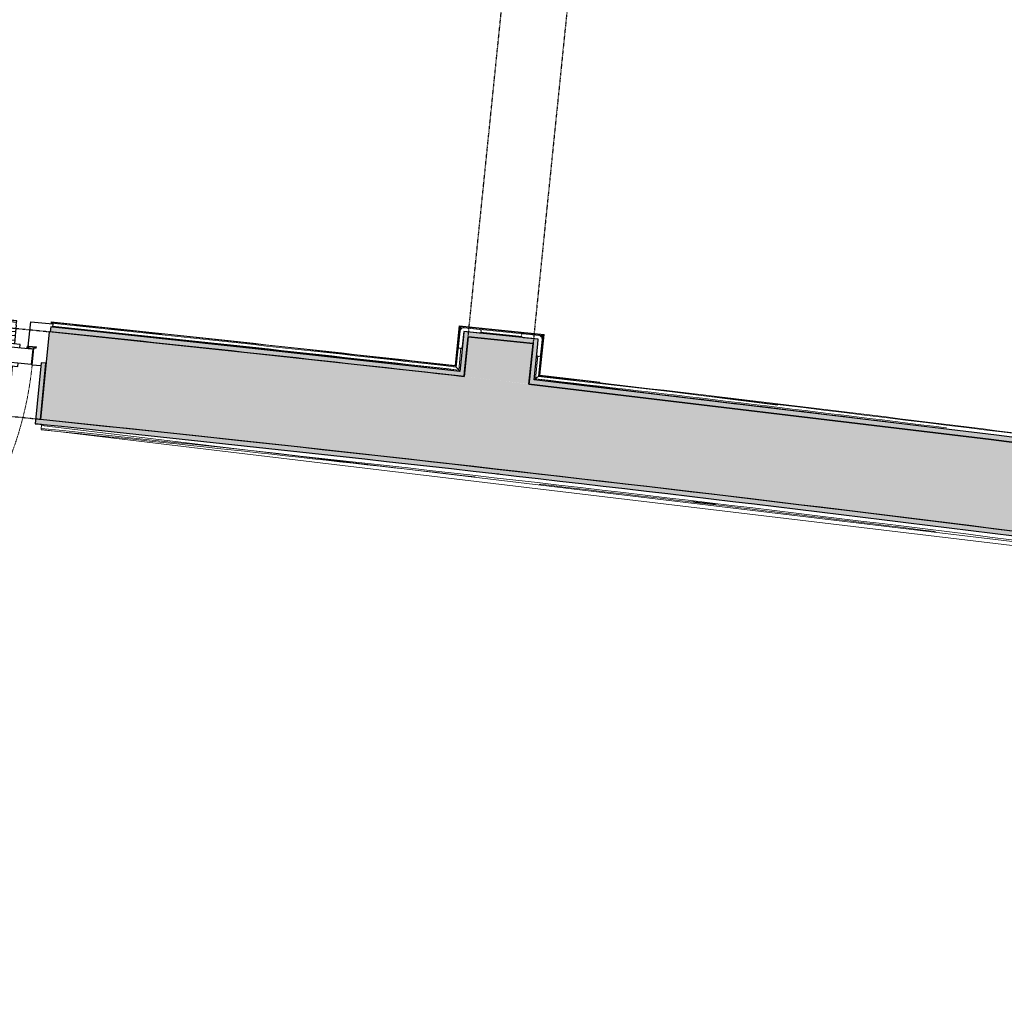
# Model space of a CAD drawing. Header units: millimetres. Extents: x -24070 to 30874, y -36590 to 4541.
# Tile 27 of 91: x -7363 to -4798, y -25080 to -22550. Entities that reach past the tile are written whole.
import ezdxf

# ---------------------------------------------------------------- set-up
doc = ezdxf.new("R2010")
doc.units = ezdxf.units.MM
doc.linetypes.add('Tiret', pattern=[2.5, 1.25, -1.25])
doc.linetypes.add('Tiret_2_', pattern=[2.5, 1.25, -1.25])
for name, color, linetype, lineweight in [('A-DOOR', 7, 'Continuous', 25), ('A-DOOR-FRAM', 7, 'Continuous', 25), ('A-FLOR-HRAL', 7, 'Continuous', 18), ('A-WALL-PATT', 7, 'Continuous', 25), ('BATIEMENT', 7, 'Continuous', 18), ('BATIMENT', 7, 'Continuous', 25), ('ELEMENTS DETAILS', 7, 'Continuous', 18), ('EQP SPE', 7, 'Continuous', 18), ('SOLS', 7, 'Continuous', 25)]:
    doc.layers.add(name, color=color, linetype=linetype, lineweight=lineweight)
doc.layers.add('A-DOOR-HDLN', color=5, linetype='Tiret', lineweight=25, true_color=0x0000ff)

# ---------------------------------------------------------------- blocks, each defined once
blk = doc.blocks.new('PRT_SIMPLE_HUI_58x68x48 - PRT_BOIS_1V_930x2040x40-V3-2021_015_1111_DCE_1_50_N0 FINI_PLB_EFS')
at = {"layer": 'ELEMENTS DETAILS', "lineweight": 25}
h = blk.add_hatch(color=256, dxfattribs=at)
h.paths.add_polyline_path([(-500.5, 14.5), (-500.4, 13.2), (-495.8, 13.2), (-485.1, 11.7), (-483.8, 9.7), (-483.8, 12.8), (-496.2, 14.5)])
h.paths.add_polyline_path([(-508.5, 11.5), (-508.5, 8), (-488.5, 8), (-483.8, 9.7), (-485.1, 10.6), (-488.7, 9.3), (-505.2, 9.3), (-505.2, 10.2), (-502, 10.6), (-502, 11.5), (-505.5, 11.5)])
h = blk.add_hatch(color=256, dxfattribs=at)
h.paths.add_polyline_path([(426, 14.5), (413.8, 12.8), (414.4, 10.5), (415.3, 11.7), (426.1, 13.2), (430.5, 13.6), (430.5, 14.5)])
h.paths.add_polyline_path([(415.1, 10.6), (413.8, 9.7), (418.9, 8), (438.5, 8), (438.5, 11.5), (432, 11.5), (432.1, 10.2), (435.2, 10.2), (435.2, 9.3), (418.4, 9.4), (415.2, 10.6)])
at = {"layer": 'A-DOOR'}
for p, q in [((417, 54.5), (417, 977.5)), ((-499.5, 54.5), (430.5, 54.5)), ((-499.5, 14.5), (-499.5, 54.5)), ((430.5, 54.5), (430.5, 14.5)), ((426, 14.5), (-496, 14.5))]:
    blk.add_line(p, q, dxfattribs=at)
at = {"layer": 'A-DOOR-FRAM'}
for p, q in [((-524.8, 56), (-502, 56)), ((-502, 56), (-502, 11.5)), ((432, 56), (450.6, 56)), ((432, 11.5), (432, 56)), ((-488.5, 8), (-487, 8)), ((-487, 8), (-487, -56)), ((417, -56), (417, 8)), ((417, 8), (418.5, 8)), ((-545, -47.5), (-540.4, -47.5)), ((-545, -56), (-545, -47.5)), ((470.3, -47.5), (475, -47.5)), ((475, -47.5), (475, -56)), ((-487, -56), (-545, -56)), ((475, -56), (417, -56))]:
    blk.add_line(p, q, dxfattribs=at)
at = {"layer": 'BATIMENT'}
for p, q in [((-427.1, 124), (-450.6, 124)), ((-450.6, 124), (-450.6, 123.5)), ((-450.6, 123.5), (-450.6, 119.4)), ((-427.1, 123.5), (-450.6, 123.5)), ((-450.6, 119.4), (-450.6, 112.3)), ((-427.1, 119.4), (-450.6, 119.4)), ((-450.6, 103), (-450.6, 112.3)), ((-450.6, 94.6), (-450.6, 103)), ((-427.1, 103), (-450.6, 103)), ((-319.6, 124), (-427.1, 124)), ((-427.1, 124), (-427.1, 123.5)), ((-427.1, 123.5), (-427.1, 124)), ((-427.1, 123.5), (-427.1, 119.4)), ((-319.6, 123.5), (-427.1, 123.5)), ((-427.1, 119.4), (-427.1, 123.5)), ((-427.1, 119.4), (-427.1, 112.3)), ((-319.6, 119.4), (-427.1, 119.4)), ((-427.1, 112.3), (-427.1, 119.4)), ((-427.1, 103), (-427.1, 112.3)), ((-427.1, 112.3), (-427.1, 103)), ((-427.1, 101.8), (-427.1, 103)), ((-319.6, 103), (-427.1, 103)), ((-427.1, 103), (-427.1, 94.6)), ((-319.6, 123.5), (-319.6, 124)), ((-319.6, 119.4), (-319.6, 123.5)), ((-319.6, 112.3), (-319.6, 119.4)), ((-319.6, 112.3), (-319.6, 103)), ((-319.6, 103), (-319.6, 101.8)), ((-450.6, 84.2), (-450.6, 94.6)), ((-427.1, 94.6), (-450.6, 94.6)), ((-450.6, 73.4), (-450.6, 84.2)), ((-427.1, 84.2), (-450.6, 84.2)), ((-427.1, 101.8), (-319.6, 101.8)), ((-427.1, 94.6), (-427.1, 84.2)), ((-427.1, 84.2), (-427.1, 73.4)), ((-465.6, 63.5), (-465.6, 54.5)), ((-413.4, 63.5), (-465.6, 63.5)), ((-450.6, 65), (-450.6, 73.4)), ((-450.6, 73.4), (-427.1, 73.4)), ((-450.6, 65), (-450.6, 64)), ((-450.6, 64), (-427.1, 64)), ((-427.1, 73.4), (-427.1, 65)), ((-427.1, 64), (-427.1, 65)), ((-413.4, 54.5), (-413.4, 63.5)), ((-465.6, 14.5), (-465.6, 5.5)), ((-465.6, 5.5), (-413.4, 5.5)), ((-427.1, 5), (-450.6, 5)), ((-450.6, 5), (-450.6, 4)), ((-450.6, -4.4), (-450.6, 4)), ((-427.1, 4), (-427.1, 5)), ((-427.1, 4), (-427.1, -4.4)), ((-413.4, 5.5), (-413.4, 14.5)), ((-450.6, -15.2), (-450.6, -4.4)), ((-427.1, -4.4), (-450.6, -4.4)), ((-450.6, -25.6), (-450.6, -15.2)), ((-450.6, -15.2), (-427.1, -15.2)), ((-450.6, -34), (-450.6, -25.6)), ((-450.6, -25.6), (-427.1, -25.6)), ((-427.1, -4.4), (-427.1, -15.2)), ((-427.1, -15.2), (-427.1, -25.6)), ((-427.1, -25.6), (-427.1, -34)), ((-450.6, -43.3), (-450.6, -34)), ((-450.6, -34), (-427.1, -34)), ((-450.6, -43.3), (-450.6, -50.4)), ((-450.6, -50.4), (-450.6, -54.5)), ((-450.6, -50.4), (-427.1, -50.4)), ((-427.1, -34), (-427.1, -32.8)), ((-319.6, -32.8), (-427.1, -32.8)), ((-427.1, -43.3), (-427.1, -34)), ((-427.1, -34), (-319.6, -34)), ((-427.1, -34), (-427.1, -43.3)), ((-427.1, -43.3), (-427.1, -50.4)), ((-427.1, -50.4), (-427.1, -43.3)), ((-427.1, -50.4), (-427.1, -54.5)), ((-427.1, -50.4), (-319.6, -50.4)), ((-427.1, -54.5), (-427.1, -50.4)), ((-319.6, -32.8), (-319.6, -34)), ((-319.6, -34), (-319.6, -43.3)), ((-319.6, -50.4), (-319.6, -43.3)), ((-319.6, -54.5), (-319.6, -50.4)), ((-450.6, -54.5), (-450.6, -55)), ((-450.6, -54.5), (-427.1, -54.5)), ((-450.6, -55), (-427.1, -55)), ((-427.1, -54.5), (-427.1, -55)), ((-427.1, -54.5), (-319.6, -54.5)), ((-427.1, -55), (-427.1, -54.5)), ((-427.1, -55), (-319.6, -55)), ((-319.6, -55), (-319.6, -54.5))]:
    blk.add_line(p, q, dxfattribs=at)
at = {"layer": 'BATIMENT', "color": 176, "linetype": 'Tiret', "lineweight": 18, "true_color": 0x000080}
blk.add_arc((428, 54.5), 930, 90.6808, 180, dxfattribs=at)
at = {"layer": 'BATIMENT'}
for radius, start, end in [(9.12, 155.8208, 180), (9.12, 180, 204.1792), (7.5, 360, 180), (7.5, 120, 177.2597), (7.5, 180, 360), (7.5, 195, 225), (9.12, 111.9887, 120), (9.12, 240, 248.0113), (7.5, 240, 300), (7.5, 0, 90), (9.12, 291.9887, 300), (7.5, 330, 0), (9.12, 335.8208, 0)]:
    blk.add_arc((429, 65.5), radius, start, end, dxfattribs=at)
at = {"layer": 'ELEMENTS DETAILS'}
for p, q in [((-508.5, 11.5), (-502, 11.5)), ((-508.5, 8), (-508.5, 11.5)), ((-488.5, 8), (-508.5, 8)), ((-505.2, 10.2), (-505.2, 9.3)), ((-502, 10.2), (-505.2, 10.2)), ((-505.2, 9.3), (-488.7, 9.3)), ((-502, 11.5), (-502, 10.2)), ((-500.5, 14.5), (-496, 14.5)), ((-500.5, 13.2), (-500.5, 14.5)), ((-496.1, 13.2), (-500.5, 13.2)), ((-485.1, 11.7), (-496.1, 13.2)), ((-496, 14.5), (-483.8, 12.8)), ((-488.7, 9.3), (-485.1, 10.6)), ((-483.8, 9.7), (-488.5, 8)), ((-485.1, 10.6), (-485.1, 11.7)), ((-483.8, 12.8), (-483.8, 9.7)), ((413.8, 12.8), (426, 14.5)), ((413.8, 9.7), (413.8, 12.8)), ((418.5, 8), (413.8, 9.7)), ((426.1, 13.2), (415.1, 11.7)), ((415.1, 11.7), (415.1, 10.6)), ((415.1, 10.6), (418.7, 9.3)), ((438.5, 8), (418.5, 8)), ((418.7, 9.3), (435.2, 9.3)), ((426, 14.5), (430.5, 14.5)), ((430.5, 13.2), (426.1, 13.2)), ((430.5, 14.5), (430.5, 13.2)), ((432, 11.5), (438.5, 11.5)), ((432, 10.2), (432, 11.5)), ((435.2, 10.2), (432, 10.2)), ((435.2, 9.3), (435.2, 10.2)), ((438.5, 11.5), (438.5, 8))]:
    blk.add_line(p, q, dxfattribs=at)
at = {"layer": 'EQP SPE'}
for p, q in [((430.5, 54.5), (403.5, 54.5)), ((430.5, 40.5), (430.5, 54.5))]:
    blk.add_line(p, q, dxfattribs=at)
blk = doc.blocks.new('Garde-corps - Garde-corps-508898-2021_015_1111_DCE_1_50_N0 FINI_PLB_EFS')
at = {"layer": 'A-FLOR-HRAL'}
for p, q in [((-7280.9, -23340.2), (-7281.1, -23341.8)), ((-7280.7, -23338.4), (-7280.9, -23340.2)), ((-7280.7, -23338.4), (-7280.5, -23336.8)), ((-6228.7, -23450.7), (-7280.5, -23336.8)), ((-6219.3, -23462.4), (-7277, -23347.8)), ((-6218.1, -23347.5), (-6228.7, -23450.7)), ((-6216.7, -23349.3), (-6227.2, -23452.6)), ((-6215.1, -23351.2), (-6225.6, -23454.5)), ((-5997.2, -23370.1), (-6218.1, -23347.5)), ((-5999, -23371.5), (-6216.7, -23349.3)), ((-6001, -23373.1), (-6215.1, -23351.2)), ((-6215.1, -23351.2), (-6212.4, -23354.6)), ((-6054.5, -23374.8), (-6163, -23363.7)), ((-6011.7, -23478.8), (-6001, -23373.1)), ((-6009.8, -23477.3), (-5999, -23371.5)), ((-6008, -23475.8), (-5997.2, -23370.1)), ((-6001, -23373.1), (-6004.3, -23375.8)), ((-6213.4, -23404.8), (-6219.3, -23462.4)), ((-6019.5, -23485.1), (-6013.4, -23425.2)), ((-5496.1, -23550.9), (-6019.5, -23485.1)), ((-5387.8, -23553.8), (-6008, -23475.8)), ((-5851.6, -23493.9), (-6008, -23475.9))]:
    blk.add_line(p, q, dxfattribs=at)
at = {"layer": 'A-FLOR-HRAL', "flags": 128}
for points in [[(-6225.6, -23454.5), (-6222.4, -23458.4), (-6219.3, -23462.4)], [(-6019.5, -23485.1), (-6019.7, -23485.2), (-6020, -23485.5), (-6020.4, -23485.8), (-6021, -23486.3), (-6021.6, -23486.8), (-6022.2, -23487.2), (-6022.8, -23487.8)], [(-6011.7, -23478.8), (-6015.6, -23482), (-6019.5, -23485.1)], [(-6008, -23475.8), (-6008, -23475.9), (-6008.1, -23475.9), (-6008.3, -23476.1), (-6008.5, -23476.2), (-6008.7, -23476.4), (-6008.9, -23476.6), (-6009.2, -23476.8), (-6009.4, -23477), (-6009.6, -23477.1), (-6009.8, -23477.3)]]:
    blk.add_lwpolyline(points, dxfattribs=at)
at = {"layer": 'A-FLOR-HRAL'}
for radius, start, end in [(118006.4, 83.558874, 84.07424), (118008.1, 83.932717, 84.07424), (118009.7, 83.560532, 84.07424), (117996.2, 83.553904, 84.071983), (117999.2, 83.555377, 84.07199), (118008.1, 83.559729, 83.742547), (117996.2, 82.935855, 83.459211), (117999.2, 82.934415, 83.457772), (118006.4, 81.792975, 83.454356), (118008.1, 82.322783, 83.453521)]:
    blk.add_arc((-19463.8, -140716), radius, start, end, dxfattribs=at)
for points, knots in [([(-6218.1, -23347.5), (-6218.1, -23347.5), (-6218.1, -23347.6), (-6218, -23347.7), (-6217.9, -23347.9), (-6217.7, -23348), (-6217.6, -23348.2), (-6217.4, -23348.4), (-6217.3, -23348.5), (-6217.2, -23348.6), (-6217.1, -23348.8), (-6217, -23348.9), (-6216.9, -23349), (-6216.8, -23349.2), (-6216.7, -23349.3), (-6216.7, -23349.3)], [0.1, 0.1, 0.1, 0.1, 0.2, 0.3, 0.4, 0.475, 0.55, 0.6, 0.65, 0.7, 0.75, 0.8, 0.85, 0.9, 1, 1, 1, 1]), ([(-5997.2, -23370.1), (-5997.2, -23370.1), (-5997.3, -23370.1), (-5997.4, -23370.2), (-5997.6, -23370.3), (-5997.8, -23370.5), (-5997.9, -23370.6), (-5998.1, -23370.7), (-5998.2, -23370.8), (-5998.3, -23371), (-5998.5, -23371.1), (-5998.6, -23371.2), (-5998.7, -23371.3), (-5998.9, -23371.4), (-5999, -23371.5), (-5999, -23371.5)], [0.1, 0.1, 0.1, 0.1, 0.2, 0.3, 0.4, 0.475, 0.55, 0.6, 0.65, 0.7, 0.75, 0.8, 0.85, 0.9, 1, 1, 1, 1]), ([(-6228.7, -23450.7), (-6228.6, -23450.7), (-6228.6, -23450.8), (-6228.6, -23450.9), (-6228.5, -23451), (-6228.4, -23451.1), (-6228.2, -23451.3), (-6228.1, -23451.4), (-6227.9, -23451.7), (-6227.7, -23451.9), (-6227.6, -23452.1), (-6227.4, -23452.3), (-6227.3, -23452.5), (-6227.2, -23452.6)], [0.075, 0.075, 0.075, 0.075, 0.15, 0.2125, 0.275, 0.35, 0.425, 0.5, 0.6, 0.7, 0.775, 0.85, 1, 1, 1, 1]), ([(-6219.3, -23462.4), (-6219.3, -23462.4), (-6219.3, -23462.4), (-6219.2, -23462.5), (-6219.2, -23462.5), (-6219.1, -23462.6), (-6219.1, -23462.6), (-6219, -23462.7), (-6218.9, -23462.8), (-6218.8, -23462.9), (-6218.7, -23463), (-6218.6, -23463.2), (-6218.5, -23463.3), (-6218.4, -23463.4), (-6218.3, -23463.6), (-6218.2, -23463.7), (-6218.1, -23463.8), (-6218, -23464), (-6217.8, -23464.2), (-6217.5, -23464.5), (-6217.1, -23465.1), (-6216.8, -23465.5), (-6216.6, -23465.7)], [0, 0, 0, 0, 0.071429, 0.107143, 0.142857, 0.178571, 0.214286, 0.25, 0.285714, 0.321429, 0.357143, 0.392857, 0.428571, 0.464286, 0.5, 0.535714, 0.571429, 0.607143, 0.642857, 0.714286, 0.857143, 1, 1, 1, 1])]:
    blk.add_open_spline(points, degree=3, knots=knots, dxfattribs=at)
blk = doc.blocks.new('Garde-corps - Garde-corps-510088-2021_015_1111_DCE_1_50_N0 FINI_PLB_EFS')
at = {"layer": 'A-FLOR-HRAL'}
for p, q in [((-7307.1, -23617.6), (-7307, -23615.9)), ((-7307.1, -23617.6), (-3718.7, -24045.9)), ((-7306.8, -23614.2), (-7307, -23615.9)), ((-7306.1, -23607.1), (-7306.8, -23614.2)), ((-7305.8, -23604.1), (-7306.1, -23607.1)), ((-7306.1, -23607.1), (-3706.9, -24036.9)), ((-5612.6, -23804.3), (-5548.8, -23811.8))]:
    blk.add_line(p, q, dxfattribs=at)
for radius, start, end in [(117727.7, 83.519393, 84.07301), (117731.1, 82.312464, 84.07301), (117727.7, 82.932044, 83.437677)]:
    blk.add_arc((-19463.8, -140716), radius, start, end, dxfattribs=at)
blk = doc.blocks.new('1010_PROTECTION  D_ANGLE - 1010_PROTECTION  D_ANGLE-540501-2021_015_1111_DCE_1_50_N0 FINI_PLB_EFS')
at = {"layer": 'EQP SPE'}
for p, q in [((40, 10), (0, 10)), ((0, -40), (0, 0)), ((0, 0), (40, 0)), ((-10, 0), (-10, -40))]:
    blk.add_line(p, q, dxfattribs=at)
for centre, radius, start, end in [((0, 0), 10, 90, 180), ((40, 5), 5, 270, 90), ((-5, -40), 5, 180, 0)]:
    blk.add_arc(centre, radius, start, end, dxfattribs=at)
blk = doc.blocks.new('1010_PROTECTION  D_ANGLE - 1010_PROTECTION  D_ANGLE-534363-2021_015_1111_DCE_1_50_N0 FINI_PLB_EFS')
at = {"layer": 'EQP SPE'}
for p, q in [((-10, 40), (-10, 0)), ((0, 0), (0, 40)), ((40, 0), (0, 0)), ((0, -10), (40, -10))]:
    blk.add_line(p, q, dxfattribs=at)
for centre, radius, start, end in [((-5, 40), 5, 360, 180), ((0, 0), 10, 180, 270), ((40, -5), 5, 270, 90)]:
    blk.add_arc(centre, radius, start, end, dxfattribs=at)
blk = doc.blocks.new('B02_ARC_rvt-1-2021_015_1111_DCE_1_50_N0 FINI_PLB_EFS')
at = {"layer": 'A-WALL-PATT', "true_color": 0xdadada}
for points in [[(-6205.4, -23479.5), (-6204.2, -23467.1), (-6315.4, -23454.8), (-6826.3, -23398.6), (-7281.9, -23350.2), (-7283.2, -23362.7), (-6744.2, -23419.9), (-6210.4, -23479)], [(-6204.2, -23467.1), (-6194.9, -23376.1), (-6207.3, -23374.8), (-6216.6, -23465.7), (-6207.3, -23466.8)], [(-6013.3, -23394.6), (-6012.1, -23382.1), (-6206, -23362.3), (-6207.3, -23374.8), (-6025.8, -23393.3)], [(-6022.8, -23487.8), (-6013.3, -23394.6), (-6025.8, -23393.3), (-6035.2, -23486.3), (-6025.8, -23487.4)], [(-7310.2, -23603.5), (-7294.4, -23444.5), (-7306.9, -23443.2), (-7322.7, -23602.3)], [(1172.8, -24551), (1174.9, -24538.7), (-34.3, -24330.4), (-1231.2, -24137), (-2429.9, -23955.8), (-3630.5, -23786.9), (-4832.7, -23630.4), (-6035.2, -23486.3), (-6036.5, -23498.8), (-4782.7, -23649.5), (-3616.5, -23801.4), (-2374.1, -23976.8), (-1206.4, -24153.5), (-20, -24345.5), (1166.6, -24549.9)], [(-3703.5, -24034.3), (-3701.8, -24021.9), (-4904.2, -23865.8), (-6106.5, -23722.3), (-7309, -23591.2), (-7310.3, -23603.7), (-6059.9, -23740.4), (-4902.7, -23878.6), (-3760.9, -24026.8)]]:
    blk.add_hatch(color=254, dxfattribs=at).paths.add_polyline_path(points)
at = {"layer": 'BATIEMENT', "lineweight": 25}
for p, q in [((-7281.9, -23350.2), (-7283.2, -23362.7)), ((-6207.3, -23374.8), (-6216.6, -23465.7)), ((-6206, -23362.3), (-6207.3, -23374.8)), ((-6012.1, -23382.1), (-6206, -23362.3)), ((-6204.2, -23467.1), (-6194.9, -23376.1)), ((-6194.9, -23376.1), (-6025.8, -23393.3)), ((-6013.3, -23394.6), (-6012.1, -23382.1)), ((-6025.8, -23393.3), (-6035.2, -23486.3)), ((-6022.8, -23487.8), (-6013.3, -23394.6)), ((-7306.9, -23443.2), (-7322.7, -23602.3)), ((-7309, -23591.2), (-7294.4, -23444.5)), ((-7294.4, -23444.5), (-7306.9, -23443.2)), ((-6205.4, -23479.5), (-6204.2, -23467.1)), ((-6035.2, -23486.3), (-6036.5, -23498.8)), ((-7322.7, -23602.3), (-7310.2, -23603.5))]:
    blk.add_line(p, q, dxfattribs=at)
at = {"layer": 'BATIEMENT', "lineweight": 25, "flags": 128}
for points in [[(-6216.6, -23465.7), (-6749.1, -23406.8), (-7281.9, -23350.2)], [(-2619.9, -23928.2), (-3616.5, -23788.7), (-4818.9, -23632.1), (-6022.8, -23487.8)], [(-6036.5, -23498.8), (-4832.7, -23642.9), (-3630.5, -23799.5), (-2429.9, -23968.3), (-1231.2, -24149.5), (-34.3, -24343), (1160.5, -24548.8)]]:
    blk.add_lwpolyline(points, dxfattribs=at)
at = {"layer": 'BATIEMENT', "lineweight": 25}
for radius, start, end in [(117983.7, 83.547768, 84.074214), (117753.7, 82.307532, 84.07524), (117741.2, 82.307532, 84.075214)]:
    blk.add_arc((-19463.8, -140716), radius, start, end, dxfattribs=at)
at = {"layer": 'SOLS'}
for p, q in [((-6781.6, -23403.2), (-6949.2, -23385.2)), ((-7341, -23405.4), (-7341.2, -23406.7)), ((-7340.7, -23402.1), (-7340.9, -23404.1)), ((-7326.2, -23408.1), (-7327.7, -23408)), ((-6762.9, -23405.3), (-6768.7, -23404.6)), ((-7322.7, -23602.4), (-7310.3, -23603.7)), ((-7305.8, -23604.1), (-7322.7, -23602.4)), ((-6114.8, -23733.9), (-6120.1, -23733.3))]:
    blk.add_line(p, q, dxfattribs=at)
at = {"layer": 'BATIEMENT', "lineweight": 18}
for name in ['Garde-corps - Garde-corps-508898-2021_015_1111_DCE_1_50_N0 FINI_PLB_EFS', 'Garde-corps - Garde-corps-510088-2021_015_1111_DCE_1_50_N0 FINI_PLB_EFS']:
    blk.add_blockref(name, (0, 0), dxfattribs=at)
at = {"layer": 'BATIMENT', "lineweight": 18, "rotation": 174.3196245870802}
blk.add_blockref('PRT_SIMPLE_HUI_58x68x48 - PRT_BOIS_1V_930x2040x40-V3-2021_015_1111_DCE_1_50_N0 FINI_PLB_EFS', (-7824.3, -23344), dxfattribs=at)
at = {"layer": 'EQP SPE', "lineweight": 18}
for name, p, rotation in [('1010_PROTECTION  D_ANGLE - 1010_PROTECTION  D_ANGLE-534363-2021_015_1111_DCE_1_50_N0 FINI_PLB_EFS', (-6206, -23362.3), 264.1756231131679), ('1010_PROTECTION  D_ANGLE - 1010_PROTECTION  D_ANGLE-540501-2021_015_1111_DCE_1_50_N0 FINI_PLB_EFS', (-6012.1, -23382.1), 264.1756231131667)]:
    blk.add_blockref(name, p, dxfattribs=dict(at, rotation=rotation))
blk = doc.blocks.new('Ouverture en rectangle - Ouverture en rectangle _100x207_-3508572-2021_015_1111_DCE_1_50_N0 FINI_PLB_EFS')
at = {"layer": 'A-DOOR-HDLN', "linetype": 'Tiret_2_'}
for p, q in [((-500, 115), (500, 115)), ((500, -115), (-500, -115))]:
    blk.add_line(p, q, dxfattribs=at)
blk = doc.blocks.new('Ouverture en rectangle - Ouverture en rectangle _150x207_-3507346-2021_015_1111_DCE_1_50_N0 FINI_PLB_EFS')
at = {"layer": 'A-DOOR-HDLN', "linetype": 'Tiret_2_'}
for p, q in [((-750, 85), (750, 85)), ((750, -85), (-750, -85))]:
    blk.add_line(p, q, dxfattribs=at)
blk = doc.blocks.new('B02_DC_STR_rvt-1-2021_015_1111_DCE_1_50_N0 FINI_PLB_EFS')
at = {"layer": 'A-WALL-PATT', "true_color": 0x787878}
h = blk.add_hatch(color=8, dxfattribs=at)
h.paths.add_polyline_path([(-6036.5, -23498.8), (-6025.8, -23393.3), (-6194.9, -23376.1), (-6205.4, -23479.5), (-6059.9, -23496.1)])
h.paths.add_polyline_path([(-5873.5, -21901), (-5507.4, -18311.7), (-5676.3, -18291.9), (-6042.7, -21883.8), (-6010.9, -21887)])
h = blk.add_hatch(color=8, dxfattribs=at)
h.paths.add_polyline_path([(2769.9, -25080.3), (2813.1, -24854.4), (2566.9, -24807.3), (2525.4, -25033.6), (2729.6, -25072.6)])
h.paths.add_polyline_path([(1118.9, -24775.1), (1160.5, -24548.8), (-79.5, -24335.7), (-1280, -24142.1), (-2483.6, -23960.8), (-3630.5, -23799.5), (-4832.7, -23642.9), (-6121, -23489.1), (-6315.4, -23467.4), (-6826.3, -23411.2), (-7286.2, -23362.4), (-7309, -23591.2), (-6059.9, -23727.8), (-4892.6, -23867.2), (-3686.7, -24024), (-2429.9, -24201), (-1231.2, -24382.6), (-34.3, -24576.5), (1092.7, -24770.5)])
h.paths.add_polyline_path([(-8304.1, -23492.2), (-8281.3, -23263.4), (-8431.9, -23249.1), (-8451.9, -23478.2), (-8356.6, -23487.2)])
h.paths.add_polyline_path([(-9946.2, -23347.5), (-9926.2, -23118.4), (-10402.6, -23080.8), (-10470.8, -23075.5), (-10489.9, -23304.7), (-10198.5, -23327.3)])
at = {"layer": 'BATIEMENT', "lineweight": 25}
for p, q in [((-7286.2, -23362.4), (-7309, -23591.2)), ((-6194.9, -23376.1), (-6205.4, -23479.5)), ((-6025.8, -23393.3), (-6194.9, -23376.1)), ((-6036.5, -23498.8), (-6025.8, -23393.3))]:
    blk.add_line(p, q, dxfattribs=at)
at = {"layer": 'BATIEMENT', "lineweight": 25, "flags": 128}
for points in [[(-6205.4, -23479.5), (-6745.7, -23419.7), (-7286.2, -23362.4)], [(1160.5, -24548.8), (-34.3, -24343), (-1231.2, -24149.5), (-2429.9, -23968.3), (-3630.5, -23799.5), (-4832.7, -23642.9), (-6036.5, -23498.8)]]:
    blk.add_lwpolyline(points, dxfattribs=at)
at = {"layer": 'BATIEMENT', "lineweight": 25}
blk.add_arc((-19463.8, -140716), 117753.7, 79.933278, 84.07524, dxfattribs=at)
at = {"layer": 'BATIMENT', "color": 5, "lineweight": 25, "true_color": 0x0000ff}
for name, p, rotation in [('Ouverture en rectangle - Ouverture en rectangle _150x207_-3507346-2021_015_1111_DCE_1_50_N0 FINI_PLB_EFS', (-6034.2, -22638.5), 264.1756231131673), ('Ouverture en rectangle - Ouverture en rectangle _100x207_-3508572-2021_015_1111_DCE_1_50_N0 FINI_PLB_EFS', (-7795.2, -23427.3), 354.3185268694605)]:
    blk.add_blockref(name, p, dxfattribs=dict(at, rotation=rotation))

msp = doc.modelspace()

# ---------------------------------------------------------------- block references
at = {"lineweight": 5}
for name in ['B02_DC_STR_rvt-1-2021_015_1111_DCE_1_50_N0 FINI_PLB_EFS', 'B02_ARC_rvt-1-2021_015_1111_DCE_1_50_N0 FINI_PLB_EFS']:
    msp.add_blockref(name, (0, 0), dxfattribs=at)

doc.saveas('drawing.dxf')
